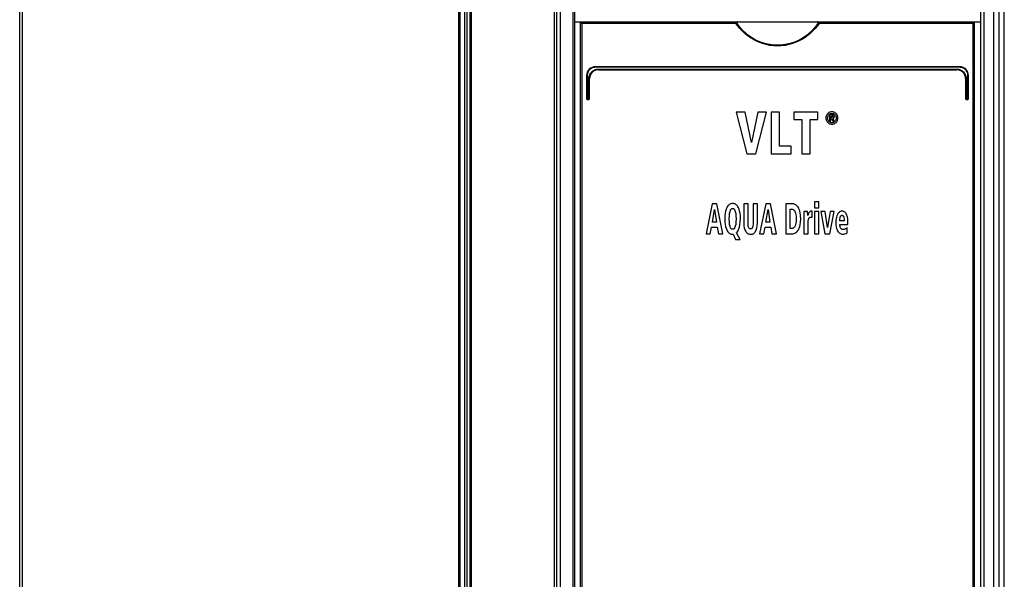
# Model space of a CAD drawing. Extents: x 0 to 420, y 0 to 297.
# Tile 5 of 37: x 61 to 94, y 166 to 184. Entities that reach past the tile are written whole.
import ezdxf

# ---------------------------------------------------------------- set-up
doc = ezdxf.new("R2010")
doc.units = 0
doc.header["$LTSCALE"] = 23.1
doc.layers.get('0').update_dxf_attribs({"linetype": 'CONTINUOUS'})

msp = doc.modelspace()

# ---------------------------------------------------------------- linework, layer by layer
at = {"color": 7, "linetype": 'CONTINUOUS'}
for p, q in [((93.794, 140.607), (93.794, 215.407)), ((60.794, 140.567), (60.794, 210.457)), ((78.718, 140.507), (78.718, 210.507)), ((79.394, 210.467), (79.394, 144.507)), ((92.994, 210.467), (92.994, 144.507)), ((79.394, 184.207), (92.994, 184.207)), ((79.594, 144.707), (79.594, 184.207)), ((92.794, 144.707), (92.794, 184.207)), ((92.294, 182.707), (80.094, 182.707)), ((80.194, 182.607), (92.194, 182.607)), ((79.794, 182.407), (79.794, 181.631)), ((79.894, 181.631), (79.894, 182.307)), ((92.494, 182.307), (92.494, 181.631)), ((92.594, 181.631), (92.594, 182.407)), ((79.818, 181.607), (79.87, 181.607)), ((92.518, 181.607), (92.57, 181.607)), ((85.108, 181.187), (84.808, 181.187)), ((84.808, 181.187), (85.162, 179.787)), ((85.318, 180.165), (85.108, 181.187)), ((85.536, 181.187), (85.318, 180.165)), ((85.462, 179.787), (85.822, 181.187)), ((85.822, 181.187), (85.536, 181.187)), ((85.983, 181.187), (85.983, 179.787)), ((86.26, 181.187), (85.983, 181.187)), ((86.26, 180.039), (86.26, 181.187)), ((87.542, 181.187), (86.745, 181.187)), ((86.745, 181.187), (86.745, 180.935)), ((87.542, 180.935), (87.542, 181.187)), ((86.745, 180.935), (87.004, 180.935)), ((87.004, 180.935), (87.004, 179.787)), ((87.282, 180.935), (87.542, 180.935)), ((87.282, 179.787), (87.282, 180.935)), ((88.016, 181.1), (87.939, 181.1)), ((87.939, 181.1), (87.939, 180.878)), ((87.939, 180.878), (87.983, 180.878)), ((87.983, 181.062), (88.012, 181.062)), ((87.983, 181.009), (87.983, 181.062)), ((88.017, 181.009), (87.983, 181.009)), ((87.983, 180.972), (88.003, 180.972)), ((87.983, 180.878), (87.983, 180.972)), ((88.003, 180.972), (88.051, 180.878)), ((88.102, 180.878), (88.048, 180.974)), ((88.051, 180.878), (88.102, 180.878)), ((86.655, 180.039), (86.26, 180.039)), ((86.655, 179.787), (86.655, 180.039)), ((85.162, 179.787), (85.462, 179.787)), ((85.983, 179.787), (86.655, 179.787)), ((87.004, 179.787), (87.282, 179.787)), ((84.005, 178.107), (83.8, 177.107)), ((84.164, 178.107), (84.005, 178.107)), ((84.009, 177.499), (84.084, 177.916)), ((84.084, 177.916), (84.147, 177.499)), ((84.362, 177.107), (84.164, 178.107)), ((85.209, 178.107), (85.065, 178.107)), ((85.065, 178.107), (85.065, 177.47)), ((85.209, 177.432), (85.209, 178.107)), ((85.517, 178.107), (85.373, 178.107)), ((85.373, 178.107), (85.373, 177.432)), ((85.517, 177.47), (85.517, 178.107)), ((85.799, 178.107), (85.594, 177.107)), ((85.958, 178.107), (85.799, 178.107)), ((85.803, 177.499), (85.878, 177.916)), ((85.878, 177.916), (85.941, 177.499)), ((86.156, 177.107), (85.958, 178.107)), ((86.696, 178.107), (86.476, 178.107)), ((86.476, 178.107), (86.476, 177.107)), ((86.621, 177.932), (86.658, 177.932)), ((86.621, 177.282), (86.621, 177.932)), ((87.576, 178.182), (87.437, 178.182)), ((87.437, 178.182), (87.437, 177.982)), ((87.437, 177.982), (87.576, 177.982)), ((87.576, 177.982), (87.576, 178.182)), ((87.2, 177.854), (87.073, 177.854)), ((87.077, 177.698), (87.077, 177.107)), ((87.204, 177.719), (87.2, 177.854)), ((87.354, 177.865), (87.334, 177.865)), ((87.354, 177.656), (87.354, 177.865)), ((87.576, 177.854), (87.437, 177.854)), ((87.437, 177.854), (87.437, 177.107)), ((87.576, 177.107), (87.576, 177.854)), ((87.786, 177.854), (87.641, 177.854)), ((87.641, 177.854), (87.784, 177.107)), ((87.871, 177.321), (87.786, 177.854)), ((87.956, 177.854), (87.871, 177.321)), ((87.949, 177.107), (88.093, 177.854)), ((88.093, 177.854), (87.956, 177.854)), ((88.426, 177.543), (88.281, 177.543)), ((83.939, 177.107), (83.982, 177.33)), ((83.982, 177.33), (84.176, 177.33)), ((84.147, 177.499), (84.009, 177.499)), ((84.176, 177.33), (84.214, 177.107)), ((85.733, 177.107), (85.776, 177.33)), ((85.776, 177.33), (85.97, 177.33)), ((85.941, 177.499), (85.803, 177.499)), ((85.97, 177.33), (86.008, 177.107)), ((86.667, 177.282), (86.621, 177.282)), ((87.215, 177.107), (87.215, 177.441)), ((88.281, 177.421), (88.553, 177.421)), ((88.528, 177.138), (88.525, 177.309)), ((88.553, 177.421), (88.553, 177.475)), ((83.8, 177.107), (83.939, 177.107)), ((84.214, 177.107), (84.362, 177.107)), ((84.689, 177.09), (84.704, 177.09)), ((84.704, 177.09), (84.783, 176.911)), ((84.783, 176.911), (84.943, 176.911)), ((84.943, 176.911), (84.819, 177.142)), ((85.594, 177.107), (85.733, 177.107)), ((86.008, 177.107), (86.156, 177.107)), ((86.476, 177.107), (86.677, 177.107)), ((87.077, 177.107), (87.215, 177.107)), ((87.437, 177.107), (87.576, 177.107)), ((87.784, 177.107), (87.949, 177.107))]:
    msp.add_line(p, q, dxfattribs=at)
at = {"color": 9, "linetype": 'CONTINUOUS'}
for p, q in [((60.872, 210.407), (60.872, 140.932)), ((75.505, 210.407), (75.505, 140.932)), ((75.548, 210.407), (75.548, 140.932)), ((75.708, 140.932), (75.708, 210.447)), ((75.792, 140.932), (75.792, 210.447)), ((75.893, 140.932), (75.893, 210.407)), ((75.934, 140.932), (75.934, 210.407)), ((78.782, 210.467), (78.782, 143.575)), ((78.913, 210.467), (78.913, 143.575)), ((79.338, 210.467), (79.338, 144.457)), ((93.107, 210.467), (93.107, 144.457)), ((93.437, 210.467), (93.437, 143.575)), ((93.611, 210.467), (93.611, 143.539)), ((79.638, 184.157), (79.638, 144.757)), ((84.8, 184.157), (79.638, 184.157)), ((92.75, 184.157), (87.589, 184.157)), ((92.75, 144.757), (92.75, 184.157)), ((92.297, 182.687), (80.092, 182.687)), ((80.192, 182.627), (92.196, 182.627)), ((79.812, 182.407), (79.794, 182.407)), ((79.812, 182.407), (79.812, 181.631)), ((79.872, 181.631), (79.872, 182.307)), ((79.872, 182.307), (79.894, 182.307)), ((92.517, 182.307), (92.494, 182.307)), ((92.517, 182.307), (92.517, 181.631)), ((92.577, 182.407), (92.594, 182.407)), ((92.577, 181.631), (92.577, 182.407)), ((79.812, 181.631), (79.794, 181.631)), ((79.816, 181.627), (79.868, 181.627)), ((79.872, 181.631), (79.894, 181.631)), ((92.517, 181.631), (92.494, 181.631)), ((92.521, 181.627), (92.573, 181.627)), ((92.577, 181.631), (92.594, 181.631))]:
    msp.add_line(p, q, dxfattribs=at)
at = {"color": 7, "linetype": 'CONTINUOUS'}
for points in [[(79.594, 184.207), (79.595, 184.205), (79.597, 184.202), (79.601, 184.198), (79.605, 184.193), (79.61, 184.188), (79.615, 184.182), (79.62, 184.176), (79.626, 184.17), (79.632, 184.163), (79.638, 184.157)], [(84.8, 184.157), (84.806, 184.168), (84.812, 184.179), (84.817, 184.189)], [(84.865, 184.207), (84.854, 184.207), (84.845, 184.205), (84.837, 184.203), (84.83, 184.201), (84.825, 184.197), (84.82, 184.193), (84.817, 184.189)], [(87.572, 184.189), (87.568, 184.193), (87.564, 184.197), (87.558, 184.201), (87.552, 184.203), (87.544, 184.205), (87.534, 184.207), (87.524, 184.207)], [(87.572, 184.189), (87.577, 184.179), (87.583, 184.168), (87.589, 184.157)], [(92.794, 184.207), (92.794, 184.205), (92.791, 184.202), (92.788, 184.198), (92.784, 184.193), (92.779, 184.188), (92.774, 184.182), (92.768, 184.176), (92.762, 184.17), (92.756, 184.163), (92.75, 184.157)], [(88.016, 181.193), (87.988, 181.192), (87.963, 181.187), (87.939, 181.179), (87.917, 181.167), (87.896, 181.153), (87.875, 181.134)], [(88.159, 181.134), (88.139, 181.153), (88.118, 181.167), (88.095, 181.178), (88.071, 181.186), (88.045, 181.192), (88.016, 181.193)], [(87.875, 181.134), (87.857, 181.114), (87.843, 181.092), (87.832, 181.069), (87.823, 181.044), (87.818, 181.018), (87.816, 180.987)], [(87.816, 180.987), (87.818, 180.958), (87.823, 180.931), (87.831, 180.906), (87.842, 180.884), (87.857, 180.862), (87.875, 180.841)], [(87.873, 180.987), (87.876, 181.017), (87.881, 181.042), (87.89, 181.064), (87.901, 181.083), (87.915, 181.101)], [(87.915, 180.874), (87.901, 180.891), (87.89, 180.91), (87.881, 180.932), (87.876, 180.957), (87.873, 180.987)], [(87.875, 180.841), (87.895, 180.822), (87.917, 180.808), (87.939, 180.796), (87.962, 180.788), (87.988, 180.783), (88.016, 180.781)], [(87.915, 181.101), (87.929, 181.115), (87.944, 181.125), (87.96, 181.133), (87.977, 181.139), (87.995, 181.143), (88.016, 181.144)], [(88.016, 180.83), (87.996, 180.831), (87.977, 180.835), (87.96, 180.841), (87.945, 180.849), (87.929, 180.86), (87.915, 180.874)], [(88.012, 181.062), (88.023, 181.062), (88.032, 181.06), (88.04, 181.058)], [(88.016, 181.144), (88.037, 181.143), (88.056, 181.139), (88.073, 181.133), (88.089, 181.125), (88.104, 181.114), (88.118, 181.101)], [(88.077, 181.085), (88.068, 181.091), (88.055, 181.095), (88.038, 181.098), (88.016, 181.1)], [(88.118, 180.874), (88.104, 180.86), (88.088, 180.849), (88.072, 180.841), (88.055, 180.835), (88.037, 180.831), (88.016, 180.83)], [(88.016, 180.781), (88.045, 180.783), (88.072, 180.788), (88.095, 180.797), (88.118, 180.808), (88.139, 180.823), (88.159, 180.841)], [(88.045, 181.015), (88.038, 181.012), (88.029, 181.01), (88.017, 181.009)], [(88.04, 181.058), (88.045, 181.056), (88.049, 181.053), (88.051, 181.049), (88.053, 181.045), (88.054, 181.038)], [(88.054, 181.038), (88.054, 181.03), (88.052, 181.024), (88.05, 181.02), (88.048, 181.017), (88.045, 181.015)], [(88.048, 180.974), (88.059, 180.976), (88.068, 180.979), (88.076, 180.984), (88.083, 180.99)], [(88.098, 181.033), (88.097, 181.05), (88.094, 181.063), (88.089, 181.072), (88.084, 181.079), (88.077, 181.085)], [(88.083, 180.99), (88.088, 180.995), (88.092, 181.001), (88.095, 181.009), (88.097, 181.02), (88.098, 181.033)], [(88.118, 181.101), (88.132, 181.083), (88.143, 181.064), (88.151, 181.042), (88.157, 181.017), (88.159, 180.987)], [(88.159, 180.987), (88.157, 180.957), (88.151, 180.932), (88.143, 180.91), (88.132, 180.891), (88.118, 180.874)], [(88.216, 180.987), (88.214, 181.017), (88.209, 181.044), (88.201, 181.069), (88.19, 181.092), (88.176, 181.113), (88.159, 181.134)], [(88.159, 180.841), (88.177, 180.862), (88.191, 180.884), (88.201, 180.907), (88.209, 180.931), (88.214, 180.958), (88.216, 180.987)], [(84.492, 177.977), (84.472, 177.927), (84.455, 177.867), (84.441, 177.796), (84.431, 177.711), (84.428, 177.608)], [(84.689, 178.123), (84.661, 178.121), (84.635, 178.116), (84.612, 178.108), (84.59, 178.097), (84.57, 178.083), (84.55, 178.065), (84.53, 178.043), (84.511, 178.014), (84.492, 177.977)], [(84.601, 177.854), (84.612, 177.886), (84.622, 177.909), (84.633, 177.925), (84.643, 177.936), (84.654, 177.944), (84.665, 177.95), (84.676, 177.953), (84.689, 177.954)], [(84.887, 177.977), (84.868, 178.014), (84.849, 178.043), (84.829, 178.065), (84.809, 178.083), (84.789, 178.097), (84.767, 178.108), (84.743, 178.116), (84.718, 178.121), (84.689, 178.123)], [(84.689, 177.954), (84.702, 177.953), (84.714, 177.95), (84.725, 177.944), (84.736, 177.936), (84.746, 177.925), (84.757, 177.909), (84.768, 177.886), (84.778, 177.854)], [(84.952, 177.608), (84.948, 177.711), (84.938, 177.796), (84.924, 177.867), (84.907, 177.927), (84.887, 177.977)], [(86.658, 177.932), (86.679, 177.931), (86.697, 177.927), (86.714, 177.92), (86.729, 177.911), (86.744, 177.899), (86.758, 177.883), (86.772, 177.862), (86.786, 177.834), (86.799, 177.797), (86.81, 177.748), (86.817, 177.683), (86.82, 177.598)], [(86.886, 177.995), (86.857, 178.031), (86.83, 178.057), (86.803, 178.077), (86.777, 178.09), (86.751, 178.1), (86.724, 178.106), (86.696, 178.107)], [(86.97, 177.599), (86.966, 177.717), (86.955, 177.807), (86.94, 177.875), (86.923, 177.926), (86.905, 177.965), (86.886, 177.995)], [(84.428, 177.608), (84.431, 177.505), (84.441, 177.421), (84.455, 177.35), (84.472, 177.29), (84.492, 177.239)], [(84.575, 177.608), (84.579, 177.711), (84.588, 177.792), (84.601, 177.854)], [(84.601, 177.362), (84.588, 177.423), (84.579, 177.504), (84.575, 177.608)], [(84.778, 177.854), (84.791, 177.792), (84.8, 177.712), (84.804, 177.608)], [(84.804, 177.608), (84.8, 177.503), (84.791, 177.423), (84.778, 177.362)], [(84.918, 177.328), (84.935, 177.404), (84.947, 177.496), (84.952, 177.608)], [(86.82, 177.598), (86.817, 177.522), (86.809, 177.462), (86.798, 177.413), (86.784, 177.373)], [(86.883, 177.224), (86.904, 177.256), (86.923, 177.296), (86.941, 177.347), (86.955, 177.41), (86.966, 177.492), (86.97, 177.599)], [(87.073, 177.854), (87.075, 177.812), (87.076, 177.76), (87.077, 177.698)], [(87.227, 177.777), (87.212, 177.738), (87.204, 177.719)], [(87.219, 177.523), (87.223, 177.549), (87.227, 177.573), (87.232, 177.594)], [(87.251, 177.823), (87.242, 177.81), (87.235, 177.795), (87.227, 177.777)], [(87.232, 177.594), (87.238, 177.612), (87.244, 177.626), (87.251, 177.637), (87.259, 177.646)], [(87.285, 177.855), (87.272, 177.847), (87.261, 177.836), (87.251, 177.823)], [(87.259, 177.646), (87.266, 177.653), (87.274, 177.658), (87.283, 177.662), (87.294, 177.664), (87.307, 177.665)], [(87.334, 177.865), (87.313, 177.864), (87.297, 177.86), (87.285, 177.855)], [(87.307, 177.665), (87.324, 177.664), (87.339, 177.661), (87.354, 177.656)], [(88.201, 177.751), (88.184, 177.71), (88.17, 177.664), (88.159, 177.611), (88.151, 177.552), (88.149, 177.483)], [(88.353, 177.865), (88.33, 177.863), (88.309, 177.858), (88.29, 177.85), (88.271, 177.839), (88.254, 177.825), (88.236, 177.806), (88.219, 177.782), (88.201, 177.751)], [(88.281, 177.543), (88.281, 177.555), (88.282, 177.571), (88.283, 177.591)], [(88.283, 177.591), (88.285, 177.61), (88.288, 177.63), (88.291, 177.651)], [(88.291, 177.651), (88.297, 177.672), (88.304, 177.69), (88.313, 177.705)], [(88.313, 177.705), (88.319, 177.713), (88.325, 177.719), (88.333, 177.723), (88.342, 177.726), (88.353, 177.727)], [(88.403, 177.859), (88.382, 177.863), (88.365, 177.864), (88.353, 177.865)], [(88.353, 177.727), (88.364, 177.726), (88.374, 177.723), (88.382, 177.718), (88.39, 177.712), (88.398, 177.702), (88.405, 177.689), (88.411, 177.671)], [(88.47, 177.817), (88.449, 177.835), (88.432, 177.848), (88.417, 177.855), (88.403, 177.859)], [(88.411, 177.671), (88.419, 177.637), (88.424, 177.595), (88.426, 177.543)], [(88.528, 177.701), (88.513, 177.746), (88.498, 177.778), (88.483, 177.801), (88.47, 177.817)], [(88.553, 177.475), (88.551, 177.553), (88.545, 177.615), (88.538, 177.664), (88.528, 177.701)], [(84.492, 177.239), (84.511, 177.202), (84.53, 177.173), (84.549, 177.151), (84.569, 177.133), (84.59, 177.118), (84.611, 177.107), (84.635, 177.098), (84.66, 177.092), (84.689, 177.09)], [(84.689, 177.26), (84.676, 177.261), (84.665, 177.264), (84.654, 177.27), (84.644, 177.278), (84.633, 177.289), (84.622, 177.306), (84.611, 177.329), (84.601, 177.362)], [(84.778, 177.362), (84.768, 177.329), (84.757, 177.306), (84.746, 177.289), (84.735, 177.278), (84.725, 177.27), (84.714, 177.264), (84.702, 177.261), (84.689, 177.26)], [(84.819, 177.142), (84.84, 177.165), (84.861, 177.194), (84.881, 177.229), (84.901, 177.273), (84.918, 177.328)], [(85.065, 177.47), (85.069, 177.377), (85.079, 177.307), (85.093, 177.254), (85.108, 177.213), (85.126, 177.182), (85.144, 177.157), (85.163, 177.137), (85.184, 177.122), (85.206, 177.11), (85.231, 177.101), (85.259, 177.095), (85.291, 177.093)], [(85.291, 177.272), (85.278, 177.274), (85.266, 177.277), (85.256, 177.282), (85.247, 177.289), (85.238, 177.298), (85.23, 177.311), (85.222, 177.329), (85.215, 177.354), (85.211, 177.387), (85.209, 177.432)], [(85.291, 177.093), (85.323, 177.095), (85.351, 177.1), (85.375, 177.109), (85.397, 177.121), (85.418, 177.137), (85.437, 177.156), (85.455, 177.181), (85.472, 177.212), (85.488, 177.252), (85.502, 177.305), (85.512, 177.376), (85.517, 177.47)], [(85.373, 177.432), (85.371, 177.387), (85.367, 177.353), (85.36, 177.329), (85.352, 177.311), (85.344, 177.298), (85.336, 177.289), (85.326, 177.282), (85.316, 177.277), (85.305, 177.274), (85.291, 177.272)], [(86.784, 177.373), (86.772, 177.348), (86.759, 177.329), (86.746, 177.314), (86.733, 177.303), (86.719, 177.294), (86.703, 177.288), (86.686, 177.283), (86.667, 177.282)], [(86.677, 177.107), (86.71, 177.109), (86.74, 177.116), (86.769, 177.126), (86.797, 177.141), (86.826, 177.162), (86.854, 177.189), (86.883, 177.224)], [(87.215, 177.441), (87.216, 177.469), (87.217, 177.496), (87.219, 177.523)], [(88.149, 177.483), (88.152, 177.404), (88.16, 177.339), (88.173, 177.286), (88.188, 177.242), (88.205, 177.204)], [(88.309, 177.302), (88.298, 177.327), (88.289, 177.355), (88.283, 177.385), (88.281, 177.421)], [(88.395, 177.25), (88.378, 177.251), (88.364, 177.255), (88.351, 177.26), (88.339, 177.267), (88.329, 177.276), (88.319, 177.288), (88.309, 177.302)], [(88.432, 177.255), (88.419, 177.252), (88.407, 177.25), (88.395, 177.25)], [(88.466, 177.268), (88.456, 177.263), (88.444, 177.258), (88.432, 177.255)], [(88.525, 177.309), (88.509, 177.296), (88.489, 177.282), (88.466, 177.268)], [(88.205, 177.204), (88.222, 177.177), (88.239, 177.156), (88.258, 177.138), (88.278, 177.124), (88.3, 177.113), (88.324, 177.105), (88.351, 177.099), (88.383, 177.097)], [(88.383, 177.097), (88.419, 177.1), (88.455, 177.107), (88.491, 177.12), (88.528, 177.138)]]:
    msp.add_lwpolyline(points, dxfattribs=at)
at = {"color": 9, "linetype": 'CONTINUOUS'}
for points in [[(87.589, 184.157), (87.529, 184.075), (87.456, 183.985), (87.37, 183.894), (87.273, 183.805), (87.167, 183.721), (87.056, 183.646), (86.94, 183.582), (86.821, 183.527), (86.7, 183.482), (86.575, 183.447), (86.449, 183.421), (86.321, 183.406), (86.193, 183.401), (86.065, 183.406), (85.937, 183.422), (85.811, 183.447), (85.686, 183.483), (85.565, 183.528), (85.446, 183.583), (85.331, 183.648), (85.219, 183.723), (85.114, 183.806), (85.017, 183.895), (84.932, 183.986), (84.859, 184.075), (84.8, 184.157)], [(87.572, 184.189), (87.516, 184.108), (87.446, 184.019), (87.363, 183.927), (87.268, 183.837), (87.164, 183.752), (87.053, 183.676), (86.938, 183.61), (86.82, 183.554), (86.699, 183.508), (86.574, 183.472), (86.448, 183.446), (86.321, 183.43), (86.193, 183.425), (86.065, 183.431), (85.938, 183.446), (85.812, 183.472), (85.687, 183.508), (85.566, 183.555), (85.448, 183.611), (85.333, 183.677), (85.223, 183.753), (85.119, 183.838), (85.025, 183.928), (84.942, 184.019), (84.873, 184.108), (84.817, 184.189)], [(80.092, 182.687), (80.058, 182.685), (80.025, 182.679), (79.993, 182.669), (79.962, 182.655), (79.933, 182.637), (79.906, 182.617), (79.882, 182.593), (79.861, 182.566), (79.844, 182.537), (79.83, 182.506), (79.82, 182.474), (79.814, 182.441), (79.812, 182.407)], [(79.872, 182.307), (79.874, 182.343), (79.88, 182.378), (79.89, 182.412), (79.904, 182.446), (79.921, 182.477), (79.941, 182.506), (79.965, 182.533), (79.992, 182.557), (80.021, 182.578), (80.053, 182.595), (80.086, 182.609), (80.121, 182.619), (80.157, 182.625), (80.192, 182.627)], [(80.092, 182.687), (80.092, 182.692), (80.092, 182.697), (80.093, 182.701), (80.093, 182.705), (80.094, 182.707), (80.094, 182.707)], [(80.192, 182.627), (80.192, 182.622), (80.192, 182.617), (80.193, 182.613), (80.193, 182.61), (80.194, 182.608), (80.194, 182.607)], [(92.196, 182.627), (92.196, 182.622), (92.196, 182.617), (92.196, 182.613), (92.195, 182.61), (92.195, 182.608), (92.194, 182.607)], [(92.196, 182.627), (92.232, 182.625), (92.268, 182.619), (92.302, 182.609), (92.336, 182.595), (92.367, 182.578), (92.397, 182.557), (92.423, 182.533), (92.447, 182.506), (92.468, 182.477), (92.485, 182.446), (92.499, 182.412), (92.509, 182.378), (92.515, 182.343), (92.517, 182.307)], [(92.297, 182.687), (92.296, 182.692), (92.296, 182.697), (92.296, 182.701), (92.295, 182.705), (92.295, 182.707), (92.294, 182.707)], [(92.577, 182.407), (92.575, 182.441), (92.569, 182.474), (92.559, 182.506), (92.545, 182.537), (92.527, 182.566), (92.507, 182.593), (92.483, 182.617), (92.456, 182.637), (92.427, 182.655), (92.396, 182.669), (92.364, 182.679), (92.33, 182.685), (92.297, 182.687)], [(79.812, 181.631), (79.812, 181.631), (79.812, 181.63), (79.813, 181.629), (79.813, 181.629), (79.814, 181.628), (79.815, 181.627), (79.816, 181.627)], [(79.816, 181.627), (79.816, 181.622), (79.816, 181.617), (79.817, 181.613), (79.817, 181.61), (79.818, 181.608), (79.818, 181.607)], [(79.868, 181.627), (79.869, 181.627), (79.869, 181.627), (79.87, 181.628), (79.871, 181.628), (79.871, 181.629), (79.872, 181.63), (79.872, 181.631)], [(79.868, 181.627), (79.868, 181.622), (79.868, 181.617), (79.869, 181.613), (79.869, 181.61), (79.87, 181.608), (79.87, 181.607)], [(92.517, 181.631), (92.517, 181.631), (92.517, 181.63), (92.517, 181.629), (92.518, 181.629), (92.518, 181.628), (92.519, 181.627), (92.521, 181.627)], [(92.521, 181.627), (92.521, 181.622), (92.52, 181.617), (92.52, 181.613), (92.519, 181.61), (92.519, 181.608), (92.518, 181.607)], [(92.573, 181.627), (92.573, 181.622), (92.572, 181.617), (92.572, 181.613), (92.571, 181.61), (92.571, 181.608), (92.57, 181.607)], [(92.573, 181.627), (92.573, 181.627), (92.574, 181.627), (92.575, 181.628), (92.575, 181.628), (92.576, 181.629), (92.576, 181.63), (92.577, 181.631)]]:
    msp.add_lwpolyline(points, dxfattribs=at)
at = {"color": 7, "linetype": 'CONTINUOUS'}
for centre, radius, start, end in [((80.094, 182.407), 0.3, 90, 180), ((80.194, 182.307), 0.3, 89.9995, 179.9999), ((92.194, 182.307), 0.3, 359.9995, 89.9999), ((92.294, 182.407), 0.3, 0, 90), ((79.818, 181.631), 0.024, 180, 270), ((79.87, 181.631), 0.024, 270, 360), ((92.518, 181.631), 0.024, 180, 270), ((92.57, 181.631), 0.024, 270, 360)]:
    msp.add_arc(centre, radius, start, end, dxfattribs=at)

doc.saveas('drawing.dxf')
